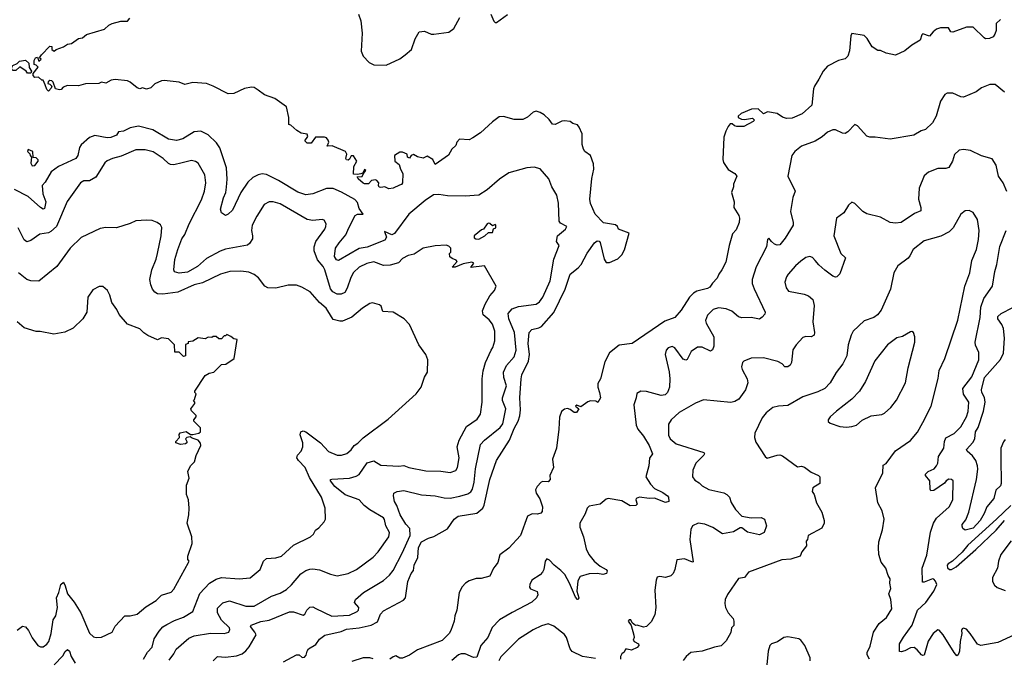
# Model space of a CAD drawing. Extents: x 1771496 to 1971148, y 471553 to 643630.
# Tile 144 of 256: x 1891863 to 1899094, y 535142 to 539834. Entities that reach past the tile are written whole.
import ezdxf

# ---------------------------------------------------------------- set-up
doc = ezdxf.new("R2010")
doc.units = 0

msp = doc.modelspace()

# ---------------------------------------------------------------- linework, layer by layer
at = {"layer": '0CON10XD'}
for points in [[(1893800, 535115), (1893895, 535167.5), (1893915, 535166.7), (1893938.3, 535148.3), (1893955, 535150), (1893966.7, 535165), (1893973.8, 535195), (1893985, 535212.5), (1894037.7, 535242.3), (1894065, 535283.3), (1894105, 535312.9), (1894225, 535339.2), (1894263.8, 535355), (1894355, 535364.6), (1894444.2, 535384.2), (1894490.6, 535409.4), (1894513.6, 535465), (1894535, 535491.8), (1894681.2, 535568.8), (1894696.9, 535585), (1894713.1, 535705), (1894736.9, 535765), (1894755, 535786.7), (1894758.9, 535825), (1894787.4, 535882.6), (1894790.7, 535955), (1894815, 535997.7), (1894865, 536025.3), (1894904.4, 536035.6), (1895005, 536093.3), (1895053.3, 536165), (1895084, 536185), (1895221.4, 536208.6), (1895263.3, 536245), (1895273.2, 536266.8), (1895315, 536456), (1895365.3, 536594.7), (1895461.3, 536745), (1895495, 536831.5), (1895524.2, 536885), (1895535.6, 536924.4), (1895541.6, 536968.4), (1895535.3, 537055), (1895544.7, 537195.3), (1895551.8, 537225), (1895599.4, 537325), (1895605.9, 537375), (1895597.6, 537455), (1895603.7, 537536.3), (1895625, 537558.5), (1895675, 537568.9), (1895695, 537580.8), (1895785, 537681.9), (1895869.1, 537855), (1895904.4, 537965), (1895965, 538010), (1895985.6, 538035), (1896030.5, 538119.5), (1896085, 538194), (1896105, 538208), (1896117.5, 538207.5), (1896125, 538197.5), (1896155.6, 538075.6), (1896170.6, 538050.6), (1896195, 538050), (1896255, 538078.1), (1896285, 538105.7), (1896305, 538144.2), (1896340, 538265), (1896260, 538295), (1896253.8, 538315), (1896237.6, 538327.6), (1896150.7, 538340.7), (1896088.1, 538405), (1896053.9, 538483.9), (1896048.8, 538515), (1896063.9, 538666.1), (1896078.9, 538735), (1896076.9, 538775), (1896056, 538835), (1896013.8, 538865), (1896002.4, 538882.4), (1895992.7, 538917.3), (1895994.3, 538995), (1895972, 539045), (1895958.3, 539061.7), (1895925, 539072.5), (1895905, 539086.7), (1895865, 539091.2), (1895845, 539088), (1895795, 539063.8), (1895776.1, 539066.1), (1895751.7, 539101.7), (1895715.8, 539135), (1895685, 539153.1), (1895655, 539161.4), (1895634.6, 539155.4), (1895593, 539117), (1895558.9, 539101.1), (1895495, 539101.5), (1895415, 539123.1), (1895385, 539119.2), (1895335, 539082.9), (1895246.4, 539003.6), (1895190, 538965), (1895165, 538952.5), (1895092.5, 538955), (1895072.5, 538935), (1895065, 538910), (1895037, 538883), (1895011.2, 538838.8), (1894915, 538770), (1894897.3, 538807.3), (1894855, 538831.2), (1894825, 538816.9), (1894785, 538826), (1894755, 538843.8), (1894737.5, 538835), (1894725, 538817.5), (1894710, 538825), (1894707.5, 538845), (1894675, 538860.8), (1894655, 538860), (1894615, 538835.8), (1894617.5, 538795), (1894650, 538770), (1894658.9, 538735), (1894675.8, 538705), (1894674.4, 538635), (1894667.5, 538622.5), (1894652.8, 538617.2), (1894605, 538595.8), (1894575, 538591.4), (1894545, 538606.2), (1894515, 538600), (1894503.9, 538603.9), (1894497.5, 538615), (1894500, 538635), (1894485, 538653.3), (1894475, 538656.2), (1894446.4, 538653.6), (1894425, 538628.8), (1894395, 538628.1), (1894385, 538633.3), (1894348, 538665), (1894340.7, 538679.3), (1894378.8, 538681.2), (1894387.5, 538705), (1894405.8, 538725.8), (1894395, 538733.3), (1894382.5, 538707.5), (1894367.5, 538702.5), (1894345, 538696.2), (1894315, 538700), (1894317.5, 538755), (1894340, 538795), (1894315, 538833.3), (1894296.4, 538833.6), (1894285, 538808.8), (1894275, 538802), (1894264.2, 538804.2), (1894258.8, 538815), (1894266, 538845), (1894255, 538866.2), (1894157, 538907), (1894120, 538905), (1894132.5, 538935), (1894129.3, 538949.3), (1894117.5, 538965), (1894101.2, 538971.2), (1894035, 538970), (1894003.6, 538926.4), (1893975, 538926.7), (1893957.5, 538945), (1893980, 538975), (1893973.3, 538993.3), (1893930, 539000), (1893898.8, 539018.8), (1893855, 539060), (1893840, 539065), (1893840, 539115), (1893822.5, 539195), (1893737.5, 539255), (1893661.7, 539281.7), (1893615, 539316.7), (1893585.9, 539335.9), (1893565, 539337.5), (1893515, 539327.5), (1893435, 539292.5), (1893395, 539288.6), (1893285, 539346.7), (1893235, 539365.8), (1893135, 539372.9), (1893075, 539357.5), (1893035, 539373.8), (1892925, 539386.5), (1892905, 539384.2), (1892855, 539362.9), (1892825.5, 539334.5), (1892795.6, 539324.4), (1892765, 539333.8), (1892745, 539327.1), (1892725, 539332.2), (1892675, 539375.8), (1892655.5, 539385.5), (1892565, 539394.4), (1892535, 539388.6), (1892495, 539367.8), (1892465, 539374.3), (1892444.1, 539365.9), (1892346.9, 539363.1), (1892295, 539348), (1892215, 539350), (1892182.5, 539337.5), (1892168, 539322), (1892155, 539317.5), (1892127.5, 539325), (1892110, 539375), (1892100, 539385), (1892085, 539387.5), (1892073, 539377), (1892070, 539365), (1892085, 539360), (1892100, 539345), (1892095, 539330), (1892075, 539310), (1892061.7, 539321.7), (1892050, 539355), (1892035, 539390), (1892025, 539390), (1892001.7, 539411.7), (1891975, 539410), (1891962.5, 539425), (1891961.7, 539438.3), (1892000, 539485), (1891985, 539500), (1891970, 539505), (1891970, 539535), (1891980, 539555), (1891995, 539557.5), (1892005, 539530), (1892020, 539545), (1892010, 539555), (1892023.3, 539575), (1892085, 539640), (1892098.3, 539638.3), (1892100, 539615), (1892117, 539603), (1892130, 539615), (1892186, 539634), (1892215, 539653.3), (1892245, 539660), (1892294.4, 539695.6), (1892325, 539700.8), (1892354.7, 539725.3), (1892485.4, 539764.6), (1892518, 539795), (1892543.3, 539805), (1892607, 539823), (1892655, 539823.8), (1892672.5, 539845)], [(1894352, 539875), (1894367.5, 539825), (1894377.5, 539735), (1894371.7, 539601.7), (1894385.9, 539565.9), (1894428.8, 539518.8), (1894465, 539501.9), (1894555, 539499.3), (1894655, 539547.1), (1894693.8, 539575), (1894740, 539615), (1894767.8, 539692.2), (1894795.9, 539744.1), (1894835, 539748.8), (1894885, 539727.5), (1894905, 539726.9), (1895015, 539741.8), (1895051.7, 539768.3), (1895095, 539851.2)], [(1895324.2, 539874.2), (1895345, 539822.5), (1895354.1, 539814.1), (1895365, 539813.8), (1895446.6, 539873.4)], [(1899066.2, 539835), (1899034.2, 539805.8), (1899033.1, 539755), (1899025, 539726.7), (1899010.8, 539709.2), (1898985, 539696.2), (1898955, 539693.3), (1898945, 539700), (1898865, 539780), (1898815, 539778), (1898715, 539742.5), (1898700, 539745), (1898683.3, 539773.3), (1898625, 539774.2), (1898595, 539763.8), (1898570, 539745), (1898545, 539713.3), (1898495, 539730), (1898487.5, 539722.5), (1898476, 539684), (1898415, 539646.7), (1898362.5, 539605), (1898295, 539573.3), (1898225, 539587.5), (1898185, 539606.7), (1898165, 539607.5), (1898124.1, 539634.1), (1898086.1, 539696.1), (1898065, 539716.7), (1897975, 539732.5), (1897967.5, 539715), (1897957.5, 539605), (1897944.5, 539565.5), (1897925, 539547.5), (1897876.1, 539533.9), (1897795, 539492.5), (1897762.5, 539455), (1897732, 539398), (1897698.8, 539345), (1897693.3, 539325), (1897680, 539205), (1897608.3, 539141.7), (1897535, 539110), (1897495, 539108.8), (1897465, 539116.7), (1897425, 539143.8), (1897355, 539157.5), (1897325, 539142.5), (1897285, 539180), (1897236.7, 539176.7), (1897162.5, 539145), (1897140, 539125), (1897140, 539115), (1897163, 539103), (1897185, 539100), (1897245, 539110), (1897260, 539095), (1897250, 539085), (1897181.7, 539048.3), (1897128.3, 539048.3), (1897113, 539053), (1897095, 539070), (1897081.7, 539068.3), (1897065, 539050), (1897047.5, 539015), (1897035, 538970), (1897025.6, 538805.6), (1897031.4, 538785), (1897065, 538734), (1897114, 538705), (1897130, 538685), (1897106.2, 538625), (1897106, 538605), (1897091.4, 538565), (1897110.8, 538495), (1897106.9, 538455), (1897144.2, 538395), (1897149.5, 538375), (1897147.5, 538345), (1897125, 538290), (1897098.6, 538261.4)], [(1891945, 539440), (1891920, 539440), (1891910, 539455), (1891865, 539486.7), (1891835, 539460), (1891811.2, 539461.2), (1891803, 539477), (1891813.6, 539496.4), (1891845, 539512.5), (1891861.2, 539528.8), (1891907, 539537), (1891930, 539515), (1891933, 539483), (1891950, 539455), (1891945, 539440)], [(1899095, 539302.5), (1899026.8, 539356.8), (1898987, 539357), (1898926.6, 539333.4), (1898886.2, 539305), (1898795, 539266), (1898775, 539266.2), (1898715, 539294), (1898675, 539293.8), (1898655.9, 539284.1), (1898625.5, 539234.5), (1898594.2, 539125), (1898565.7, 539075), (1898515, 539027.5), (1898483.3, 539016.7), (1898430, 538985), (1898255, 538956.2), (1898145, 538972), (1898105, 538972), (1898085, 538978.8), (1898015, 539053.3), (1897995, 539063.3), (1897945, 539011.2), (1897925, 538998.8), (1897905, 539001.2), (1897855, 539024), (1897835, 539025.8), (1897795, 539006.9), (1897755, 538974.4), (1897705, 538941.5), (1897605, 538905.4), (1897555, 538864.5), (1897532.9, 538835), (1897504.4, 538685), (1897557.5, 538575), (1897541.4, 538528.6), (1897522.5, 538425), (1897544.2, 538345), (1897544, 538325), (1897485, 538228.8), (1897445, 538179.2), (1897425, 538178), (1897405.9, 538185.9), (1897383.6, 538203.6), (1897365, 538230), (1897355, 538220), (1897348.1, 538165), (1897271.1, 538018.9), (1897242.3, 537925), (1897242.3, 537895), (1897256, 537856), (1897338.6, 537685), (1897335, 537670), (1897315, 537648.8), (1897295, 537634), (1897235, 537645.5), (1897165, 537643.8), (1897141.7, 537651.7), (1897093.3, 537693.3), (1897050.6, 537710.6), (1896995, 537716.7), (1896955, 537704.4), (1896915, 537664.2), (1896899.5, 537625), (1896903.5, 537605), (1896959.5, 537505), (1896961.1, 537435), (1896951.7, 537408.3), (1896935, 537398.8), (1896875, 537427.5), (1896841.3, 537428.7), (1896794.5, 537395.5), (1896765, 537337.5), (1896755, 537331.2), (1896735, 537340), (1896675, 537421.9), (1896655, 537431.9), (1896626.4, 537423.6), (1896610.6, 537405), (1896602.5, 537375), (1896632.7, 537247.3), (1896638.1, 537195), (1896635.6, 537135), (1896620.8, 537095), (1896602.4, 537077.6), (1896575, 537072.7), (1896465, 537102.7), (1896424.5, 537105.5), (1896395, 537088), (1896389.1, 537055)], [(1893285, 535124.4), (1893315, 535154.5), (1893375, 535150.4), (1893455, 535160.4), (1893495.9, 535174.1), (1893523.6, 535196.4), (1893548.2, 535225), (1893599.2, 535315), (1893590.6, 535335), (1893557.1, 535375), (1893564, 535385), (1893635, 535411.3), (1893695, 535422.7), (1893845, 535482.7), (1893875, 535483.8), (1893945, 535460), (1893956.7, 535465), (1893971.4, 535495), (1893995, 535516.9), (1894015, 535520.6), (1894036.9, 535506.9), (1894155, 535450.6), (1894285, 535458.5), (1894342, 535485), (1894350.8, 535495), (1894353.8, 535515), (1894321.2, 535551.2), (1894330, 535575), (1894388, 535625), (1894535, 535713.1), (1894578.4, 535751.6), (1894605, 535787.5), (1894672.1, 535915), (1894730.4, 536045), (1894728.6, 536095), (1894697.9, 536127.9), (1894656.8, 536195), (1894633.5, 536265), (1894615.9, 536295), (1894607.9, 536335), (1894610.8, 536355), (1894635, 536368.4), (1894685, 536373.8), (1894815, 536341.8), (1894913.8, 536336.2), (1894980.2, 536320.2), (1895025, 536317.9), (1895095, 536332.1), (1895155, 536351.2), (1895176.5, 536365), (1895189.1, 536385), (1895201.2, 536435), (1895211.6, 536535), (1895248.2, 536711.8), (1895276.7, 536745), (1895391.8, 536838.2), (1895410, 536865), (1895433.9, 536975), (1895409.7, 537035), (1895407.8, 537055), (1895437.4, 537145), (1895418.1, 537205), (1895415.9, 537245), (1895437.7, 537292.3), (1895493.2, 537356.8), (1895509.7, 537405), (1895497.9, 537535), (1895455.9, 537635), (1895449.1, 537675), (1895479.5, 537710.5), (1895525, 537727.7), (1895655, 537744.5), (1895679.9, 537760.1), (1895705.9, 537795), (1895758.8, 537915), (1895785.4, 538075), (1895825.6, 538175), (1895806.2, 538205), (1895812.9, 538245), (1895872.5, 538295), (1895880, 538315), (1895835, 538340), (1895824.4, 538354.4), (1895819.4, 538485), (1895807.5, 538545), (1895770, 538605), (1895748.8, 538665), (1895685, 538738), (1895641.2, 538751.2), (1895587.5, 538745), (1895455, 538708.6), (1895387.5, 538662.5), (1895296.9, 538583.1), (1895235, 538545.6), (1895135, 538536.7), (1895005, 538539.5), (1894940.7, 538550.7), (1894903.2, 538546.8), (1894841.1, 538505), (1894720, 538405), (1894615, 538261.9), (1894595, 538254.5), (1894541.2, 538278.8), (1894557.5, 538235), (1894545.3, 538214.7), (1894415, 538163.4), (1894355, 538154.1), (1894205, 538064.2), (1894190.3, 538070.3), (1894174.6, 538094.6), (1894183.1, 538155), (1894208.2, 538195), (1894257.2, 538252.8), (1894279.5, 538305), (1894326.2, 538395), (1894345, 538404.1), (1894385.6, 538405), (1894356.6, 538446.6), (1894345, 538490.6), (1894325, 538513.8), (1894227.2, 538567.2), (1894165, 538592.9), (1894116.3, 538593.7), (1894015, 538553.6), (1893965, 538548.2), (1893905, 538567.5), (1893765, 538652.5), (1893675, 538695.5), (1893645, 538700.5), (1893615, 538694.5), (1893575, 538674.4), (1893538.9, 538641.1), (1893487.3, 538565), (1893425.6, 538435), (1893395, 538405.5), (1893375, 538395.5), (1893346.4, 538415), (1893337, 538443), (1893359.6, 538525), (1893377.1, 538565), (1893382.9, 538602.9), (1893386.7, 538663.3), (1893381.8, 538745), (1893332.4, 538892.4), (1893308.8, 538928.8), (1893247.4, 538987.4), (1893194.5, 539014.5), (1893145, 539011.1), (1893061.4, 538958.6), (1893015, 538946.2), (1892955, 538956.7), (1892840.8, 539025), (1892735, 539052.3), (1892675, 539040), (1892625, 539013.8), (1892589.2, 539010.8), (1892574, 538985), (1892531.4, 538968.6), (1892505, 538966.2), (1892415, 538983.5), (1892375, 538967.5), (1892314.4, 538915), (1892302.7, 538895), (1892290, 538835), (1892275.8, 538815), (1892148, 538755), (1892093.8, 538715), (1892050.5, 538639.5), (1892027.5, 538615), (1892034.2, 538555), (1892056.2, 538495), (1892045, 538446.7), (1892035, 538442), (1892015, 538453.8), (1891925, 538536), (1891826.1, 538586.1)], [(1894412.7, 538042.7), (1894355.3, 538014.7), (1894315, 537975.6), (1894295, 537940), (1894269.2, 537860.8), (1894249.8, 537830.2), (1894225, 537816.9), (1894195, 537816.4), (1894163.9, 537833.9), (1894145, 537856.9), (1894105, 537996.9), (1894091.6, 538021.6), (1894050.1, 538070.1), (1894025.4, 538135), (1894024.6, 538165), (1894037.5, 538205), (1894104.3, 538295), (1894112.5, 538315), (1894113.8, 538335), (1894100, 538360), (1894085, 538366.2), (1894015, 538358.6), (1893975, 538365.6), (1893775, 538480), (1893725, 538496.7), (1893695, 538496.7), (1893659.2, 538475), (1893605, 538390), (1893570.6, 538325), (1893565.7, 538285), (1893574, 538245), (1893572, 538225), (1893550.2, 538189.8), (1893535, 538178.1), (1893375, 538148.5), (1893335.6, 538134.4), (1893235, 538078.4), (1893169.5, 538020.5), (1893095, 537979.7), (1893035, 537970.8), (1893000.8, 537980.8), (1892994.5, 537995), (1893003.1, 538073.1), (1893024.7, 538145), (1893054.6, 538225), (1893075.5, 538255), (1893107.1, 538332.9), (1893198.6, 538511.4), (1893219.5, 538575), (1893229.1, 538635), (1893223.1, 538695), (1893175, 538780.8), (1893155, 538792.9), (1893125, 538800), (1893056.6, 538783.4), (1892995, 538767.5), (1892970.3, 538770.3), (1892955, 538778), (1892918, 538815), (1892842.8, 538862.8), (1892785, 538878.9), (1892715, 538877.8), (1892609.5, 538830.5), (1892544.7, 538815.3), (1892505, 538798.1), (1892487.8, 538782.2), (1892423.4, 538676.6), (1892375, 538650), (1892335, 538650), (1892310.8, 538635), (1892212.9, 538497.1), (1892132.9, 538315), (1892092.9, 538277.1), (1892075, 538268.9), (1892011.1, 538258.9), (1891945, 538210.8), (1891915, 538202.5), (1891895, 538216), (1891851.9, 538305)], [(1891955, 538760), (1891975, 538762.5), (1892000, 538795), (1892000, 538805), (1891985, 538820), (1891961.7, 538821.7), (1891960, 538865), (1891925, 538880), (1891920, 538865), (1891938.3, 538848.3), (1891940, 538835), (1891950, 538825), (1891945, 538780), (1891955, 538760)], [(1899112.8, 538572.8), (1899084.6, 538634.6), (1899050.6, 538685), (1899034.4, 538765), (1899005, 538811.2), (1898925, 538834), (1898845, 538874), (1898795, 538881.2), (1898762.5, 538875), (1898727.3, 538842.7), (1898714.2, 538795), (1898685, 538748), (1898665, 538741.1), (1898605, 538740.5), (1898537, 538713), (1898505, 538686), (1898468.5, 538595), (1898463.5, 538515), (1898480.5, 538455), (1898480, 538430), (1898435, 538411.1), (1898335.5, 538344.5), (1898295, 538340), (1898254.6, 538344.6), (1898185, 538383.8), (1898085, 538407.5), (1898054.5, 538424.5), (1897995, 538483.8), (1897975, 538493.3), (1897948.3, 538471.7), (1897915.8, 538415), (1897861.2, 538375), (1897841.4, 538245), (1897894.2, 538115), (1897926.2, 538085), (1897885, 537966.7), (1897865, 537944), (1897855, 537941.4), (1897835, 537949.4), (1897775, 537994.5), (1897732.2, 538032.2), (1897705.8, 538065.8), (1897685, 538086.7), (1897665, 538093.3), (1897635, 538085.6), (1897599.4, 538060.6), (1897559.4, 538025), (1897507.1, 537965), (1897494.3, 537945), (1897482.9, 537905), (1897490.8, 537865), (1897509.5, 537839.5), (1897625, 537817.5), (1897656.7, 537805), (1897687, 537777), (1897697.1, 537735), (1897687.8, 537615), (1897700.8, 537535), (1897696.7, 537515), (1897676.1, 537503.9), (1897635, 537506.2), (1897615, 537498.8), (1897564, 537445), (1897541.7, 537408.3), (1897530.8, 537315), (1897520, 537295), (1897505, 537284.2), (1897482.9, 537282.9), (1897462.5, 537305), (1897431.7, 537321.7), (1897325, 537348.6), (1897235, 537346), (1897180, 537325), (1897171.2, 537315), (1897164.2, 537284.2), (1897168, 537265), (1897204.2, 537195), (1897209.2, 537165), (1897194.2, 537115), (1897144.3, 537045), (1897115, 537027.5), (1897085, 537021.8), (1896885, 537040), (1896825, 537015.7), (1896705, 536946.9), (1896648, 536895), (1896628.3, 536861.7), (1896628, 536782), (1896639.4, 536755), (1896685, 536718.8), (1896886.7, 536655), (1896891.2, 536645), (1896886, 536635), (1896828.1, 536575), (1896805.6, 536524.4), (1896804.4, 536475), (1896821.6, 536451.6), (1896852.3, 536432.3), (1896875, 536408.9), (1896925, 536382.2), (1897035, 536357.5), (1897055.9, 536345.9), (1897076.5, 536325), (1897087.7, 536287.7), (1897119.2, 536235), (1897167.3, 536187.3), (1897235, 536174.5), (1897307.3, 536177.3), (1897332.5, 536165), (1897346.4, 536116.4), (1897330, 536065), (1897295, 536048.6), (1897208, 536068), (1897165, 536100), (1897155, 536101.2), (1897105, 536070.8), (1897025, 536057.1), (1896953.4, 536103.4), (1896895, 536128.2), (1896845, 536134.4), (1896804, 536115), (1896790.7, 536089.3), (1896784.5, 536015), (1896808.3, 535851.7), (1896805, 535847.5), (1896745, 535873.8), (1896690, 535865), (1896673.8, 535795), (1896661.2, 535765), (1896645, 535746.7), (1896605, 535736.7), (1896565, 535743.3), (1896545, 535737.5), (1896536.2, 535715), (1896527.3, 535642.7), (1896534.4, 535515), (1896528, 535462), (1896500.3, 535409.7), (1896465, 535376.7), (1896445, 535371.2), (1896396.4, 535386.4), (1896385, 535382.5), (1896361.7, 535401.7), (1896350, 535425), (1896340, 535425), (1896332.5, 535415), (1896352.5, 535382.5), (1896372.7, 535312.7), (1896376.2, 535295), (1896369.4, 535275), (1896375, 535264.4), (1896408.1, 535248.1), (1896409.2, 535235), (1896397.9, 535222.1), (1896355, 535200.9), (1896325, 535210), (1896312.1, 535207.9), (1896303, 535187), (1896285, 535174.2), (1896274.5, 535155), (1896274.5, 535134.5)], [(1898103.3, 535135), (1898087.7, 535167.7), (1898086.2, 535185), (1898109.6, 535230.4), (1898133.8, 535335), (1898175, 535396.7), (1898227.4, 535442.6), (1898267.1, 535505), (1898259.2, 535575), (1898246, 535615), (1898261.5, 535655), (1898254, 535695), (1898256, 535725), (1898240.5, 535750.5), (1898223.9, 535803.9), (1898189.3, 535849.3), (1898173.3, 535905), (1898168.8, 535955), (1898172.3, 535997.7), (1898199.4, 536085), (1898210.6, 536165), (1898196.6, 536226.6), (1898164, 536285), (1898146.9, 536395), (1898201.9, 536505), (1898205, 536560), (1898225, 536573.8), (1898294.1, 536665.9), (1898405, 536742), (1898457.2, 536802.8), (1898496, 536874), (1898557.3, 536995), (1898606.8, 537196.8), (1898614.5, 537255.5), (1898656.7, 537345), (1898753.1, 537626.9), (1898802.9, 537875), (1898840, 537975), (1898855.7, 538065), (1898888.9, 538145), (1898905, 538220), (1898910, 538285), (1898897, 538367), (1898865, 538416.7), (1898835, 538433.3), (1898805, 538430), (1898774.2, 538405.8), (1898718, 538305), (1898688, 538275), (1898626.9, 538243.1), (1898505, 538209.4), (1898424, 538145), (1898399.8, 538100.2), (1898387, 538083), (1898312, 538025), (1898282.5, 537975), (1898258.1, 537855), (1898189.8, 537700.2), (1898161.2, 537665), (1898135, 537646.7), (1898065, 537621.2), (1897984.2, 537545), (1897968.6, 537515), (1897947.8, 537445), (1897936.6, 537363.4), (1897906.7, 537305), (1897859.1, 537240.9), (1897815.6, 537165), (1897775.7, 537125), (1897725, 537100.8), (1897615, 537061.9), (1897505, 537000), (1897434.7, 536995.3), (1897394.6, 536985.4), (1897344.3, 536945), (1897315, 536908.8), (1897261.4, 536795), (1897258, 536765), (1897268.8, 536728.8), (1897337.5, 536625), (1897353, 536613), (1897426.4, 536633.6), (1897445, 536636), (1897465, 536630), (1897575, 536547.5), (1897605, 536553.3), (1897625.9, 536545.9), (1897675, 536510), (1897730, 536485), (1897740, 536475), (1897740, 536425), (1897687.5, 536395), (1897683, 536367), (1897696.7, 536345), (1897713.3, 536285), (1897753.3, 536215), (1897770, 536155), (1897770, 536135), (1897753, 536097), (1897652.5, 536045), (1897647.5, 536015), (1897638.3, 536001.7), (1897641.7, 535968.3), (1897607.5, 535925), (1897595, 535892.5), (1897525, 535870), (1897460, 535865), (1897215.7, 535774.3), (1897185, 535736), (1897142.1, 535727.9), (1897059.8, 535610.2), (1897043, 535573), (1897040.6, 535545), (1897047.1, 535515), (1897065.8, 535475), (1897101.4, 535435), (1897108.6, 535415), (1897108, 535382), (1897090, 535365), (1897085, 535332.5), (1897050.5, 535269.5), (1897015, 535232.5), (1896965.8, 535224.2), (1896876.1, 535193.9), (1896792.5, 535185), (1896756.2, 535155), (1896735, 535126.7)], [(1892771.8, 535135), (1892802.5, 535187.5), (1892835, 535224), (1892851.1, 535285), (1892887.7, 535342.3), (1892915, 535371.9), (1892945, 535390), (1892999.5, 535420.5), (1893065, 535443.6), (1893134, 535486), (1893185, 535617.5), (1893256, 535694), (1893305, 535723.5), (1893345, 535736.4), (1893475, 535726.7), (1893555, 535734.3), (1893629.2, 535795), (1893639.5, 535819.5), (1893654.5, 535855.5), (1893675, 535874), (1893745, 535879.4), (1893785, 535893.1), (1893875, 535973.1), (1893998.8, 536035), (1894020, 536055), (1894035.8, 536084.2), (1894059.7, 536100.3), (1894100, 536145), (1894110, 536165), (1894106, 536245), (1894078.9, 536325), (1893990.6, 536470.6), (1893960.4, 536545), (1893910, 536595), (1893899.2, 536615), (1893904.2, 536635), (1893929.5, 536665), (1893942.7, 536695), (1893942.1, 536725), (1893922.9, 536785), (1893928.8, 536805), (1893945, 536813.8), (1893965, 536806), (1894072.5, 536725), (1894131.7, 536661.7), (1894194.6, 536634.6), (1894226.4, 536633.6), (1894265, 536647.1), (1894296.5, 536673.5), (1894320, 536705), (1894347.6, 536722.4), (1894385, 536760.8), (1894570.2, 536899.8), (1894775, 537086.2), (1894811.2, 537135), (1894835, 537207.5), (1894858, 537245), (1894861.2, 537335), (1894846.7, 537375), (1894794.1, 537444.1), (1894725.6, 537595.6), (1894686.2, 537635), (1894606.7, 537685), (1894530.6, 537690.6), (1894518.3, 537728.3), (1894505, 537739.2), (1894455, 537752.5), (1894435, 537749.2), (1894380.8, 537715), (1894301.7, 537648.3), (1894235, 537619.5), (1894215, 537618.5), (1894165, 537631.4), (1894125, 537694.2), (1894113.1, 537715), (1894065.3, 537755.3), (1893995.5, 537835.5), (1893935, 537870), (1893895, 537882.9), (1893835, 537884), (1893745, 537861.2), (1893685, 537863.8), (1893663.3, 537875), (1893616.6, 537936.6), (1893585, 537962), (1893545, 537979.4), (1893486.4, 537986.4), (1893407.2, 537982.8), (1893338.8, 537965), (1893205, 537901.8), (1893144.8, 537885.2), (1893025, 537831.5), (1892915, 537818), (1892875, 537820), (1892855, 537831.5), (1892837.7, 537855), (1892825.3, 537885.3), (1892820, 537925), (1892832.5, 537995), (1892865.4, 538075), (1892875, 538116.7), (1892903.3, 538245), (1892907, 538307), (1892897, 538327), (1892872.5, 538345), (1892835, 538358), (1892795, 538362), (1892715, 538356.2), (1892675, 538336.7), (1892575, 538304), (1892495, 538308), (1892455, 538300.8), (1892315.8, 538234.2), (1892234, 538155), (1892135, 538020), (1892005, 537913.3), (1891945.6, 537915.6), (1891915.6, 537925.6), (1891855, 537974)], [(1895235, 538222.5), (1895280, 538245), (1895305, 538270), (1895335, 538270), (1895341.7, 538298.3), (1895360, 538305), (1895360, 538325), (1895355, 538330), (1895335, 538320), (1895315, 538336.7), (1895305, 538340), (1895295, 538333.3), (1895270, 538295), (1895255, 538290), (1895200, 538245), (1895201.7, 538231.7), (1895213, 538223), (1895235, 538222.5)], [(1897098.6, 538261.4), (1897073.3, 538175), (1897048.1, 538051.9), (1897020, 537995), (1896996.2, 537965), (1896985.8, 537934.2), (1896950.9, 537899.1), (1896930.9, 537869.1), (1896915, 537858.6), (1896835, 537839.1), (1896812.2, 537825), (1896781.5, 537795), (1896721.1, 537698.9), (1896673.8, 537646.2), (1896601.3, 537618.7), (1896360, 537455), (1896265, 537442), (1896195, 537387.5), (1896160.2, 537319.8), (1896128.1, 537195), (1896109.4, 537160.6), (1896108.1, 537135), (1896121.4, 537095), (1896128, 537055), (1896108.3, 537021.7), (1896095, 537030), (1896055, 537032.5), (1896035, 537026.2), (1895985, 536990), (1895955, 537002.5), (1895944.1, 536994.1), (1895970, 536975), (1895953.3, 536946.7), (1895935, 536948.8), (1895905, 536970.8), (1895885, 536976.9), (1895865, 536972.9), (1895842.9, 536955), (1895826.4, 536913.6), (1895822.5, 536825), (1895804.3, 536685), (1895775.8, 536605), (1895784.2, 536545), (1895756.7, 536485), (1895758.8, 536455), (1895745, 536437.5), (1895705, 536440), (1895693.3, 536435), (1895663.3, 536405), (1895650.7, 536379.3), (1895656.7, 536355), (1895683.2, 536313.2), (1895701.4, 536255), (1895699.5, 536220.5), (1895690.7, 536209.3), (1895665, 536200), (1895627, 536203), (1895592.5, 536185), (1895540, 536045), (1895455, 535952.2), (1895388.3, 535901.7), (1895374.3, 535845.7), (1895355, 535820), (1895342.5, 535805), (1895315.8, 535744.2), (1895253, 535727), (1895215, 535727.5), (1895165, 535711.2), (1895136.7, 535695), (1895112.1, 535667.9), (1895091.4, 535625), (1895072.9, 535495), (1895058, 535455), (1895054.2, 535415), (1895029.2, 535345), (1895018, 535325), (1894965, 535272.5), (1894785.3, 535204.7), (1894725.5, 535164.5), (1894675, 535143.8), (1894654, 535144), (1894625, 535160), (1894605, 535153.3), (1894582.5, 535135)], [(1899167.8, 535315), (1899045, 535258.3), (1898920, 535235), (1898896.2, 535245), (1898843.3, 535325), (1898815, 535356.2), (1898795, 535363.8), (1898785, 535358.8), (1898779.2, 535345), (1898781.4, 535325), (1898769.2, 535265), (1898765.6, 535195), (1898755, 535166.7), (1898745, 535161.2), (1898725, 535183.8), (1898645, 535313.3), (1898615, 535347.5), (1898605, 535350), (1898572, 535325), (1898535, 535268.8), (1898504.2, 535165.8), (1898495, 535162), (1898485, 535167.5), (1898454.7, 535204.7), (1898430.7, 535220.7), (1898405, 535220), (1898362.8, 535197.2), (1898335, 535188.8), (1898322.9, 535192.9), (1898325, 535249.2), (1898352.6, 535297.4), (1898417.3, 535385), (1898455.2, 535495), (1898517.5, 535552.5), (1898576.7, 535635), (1898597.4, 535685), (1898589, 535709), (1898575, 535724.1), (1898565.8, 535725.8), (1898505, 535700.5), (1898491.7, 535701.7), (1898489.6, 535805), (1898525, 535898.8), (1898552.3, 536067.7), (1898574.7, 536135.3), (1898595, 536170.6), (1898689.4, 536255), (1898714.4, 536305), (1898716.9, 536446.9), (1898705.8, 536455.8), (1898685, 536456.9), (1898666, 536445), (1898655, 536428), (1898575, 536376), (1898555, 536371.2), (1898548, 536385), (1898547.1, 536445), (1898514.4, 536484.4), (1898514.3, 536495), (1898534.3, 536515), (1898578.9, 536535), (1898596.2, 536555), (1898604.7, 536575.3), (1898611.1, 536625), (1898648.7, 536685), (1898654.1, 536735.9), (1898665, 536762.9), (1898725, 536793.5), (1898775, 536842.9), (1898816.8, 536915), (1898827.3, 536955), (1898833.9, 537025), (1898793.6, 537083.6), (1898789.4, 537125), (1898855, 537210), (1898906.9, 537335), (1898907.6, 537387.6), (1898883, 537443), (1898880.6, 537465), (1898915.3, 537645), (1898922.1, 537722.1), (1898943.3, 537786.7), (1899007.5, 537875), (1899023.1, 537985), (1899038.5, 538035), (1899061.2, 538168.8), (1899106.8, 538285)], [(1892961.7, 535128.3), (1892996.1, 535173.9), (1893011.6, 535208.4), (1893105, 535289.6), (1893145, 535306.2), (1893265, 535325.4), (1893366, 535324), (1893400, 535335), (1893407, 535353), (1893404.2, 535365), (1893345, 535420.9), (1893315.3, 535475.3), (1893315, 535509.2), (1893355, 535550), (1893405, 535563.8), (1893525, 535523.8), (1893585, 535525.3), (1893712.3, 535597.7), (1893775, 535621.5), (1893822.6, 535647.4), (1893858.1, 535681.9), (1893927.3, 535762.7), (1893965, 535787.8), (1893995, 535797.8), (1894015, 535800), (1894065, 535791.1), (1894145, 535758.9), (1894195, 535748.2), (1894275.9, 535764.1), (1894335.7, 535795), (1894457.8, 535885), (1894495.8, 535924.2), (1894574.5, 536035), (1894577.9, 536065), (1894552.7, 536115), (1894542.9, 536162.9), (1894535, 536172.9), (1894435, 536233), (1894393.2, 536265), (1894355, 536305.2), (1894252.6, 536342.6), (1894178.5, 536405), (1894145.8, 536445), (1894146.7, 536455), (1894155, 536458.6), (1894285, 536466.2), (1894335, 536480.3), (1894355, 536492.5), (1894415, 536578.8), (1894465, 536591.7), (1894515, 536560.9), (1894646.5, 536553.5), (1894685, 536558.2), (1894720, 536545), (1894845, 536518.9), (1894955, 536516.7), (1895025, 536507.8), (1895065, 536520.8), (1895079.1, 536545), (1895091.1, 536615), (1895075.7, 536695), (1895090.6, 536745), (1895144.7, 536845.3), (1895221.8, 536898.2), (1895246.9, 536935), (1895259.5, 537025), (1895258.9, 537195), (1895267.8, 537255), (1895283.3, 537315), (1895325.7, 537405), (1895338.1, 537425), (1895352.9, 537475), (1895352.2, 537545), (1895335, 537596), (1895309.8, 537629.8), (1895267.5, 537665), (1895261.9, 537695), (1895281.9, 537745), (1895316.9, 537805), (1895348.8, 537845), (1895362.5, 537875), (1895277.5, 538025), (1895175, 538013.3), (1895197.5, 538045), (1895182.5, 538052.5), (1895120.8, 538039.2), (1895060, 538015), (1895040, 538015), (1895077, 538057), (1895068.3, 538068.3), (1895038.3, 538078.3), (1895021.7, 538091.7), (1895020, 538115), (1895030, 538125), (1895030, 538155), (1895015, 538170), (1894995, 538177.5), (1894915, 538172.5), (1894825, 538156.2), (1894759.4, 538110.6), (1894715, 538100.6), (1894675, 538079.2), (1894645, 538047.1), (1894585, 538030), (1894535, 538027.8), (1894465, 538054.3), (1894412.7, 538042.7)], [(1893087.5, 536345), (1893087.5, 536415), (1893107.5, 536465), (1893097.5, 536515), (1893117.5, 536555), (1893147.5, 536585), (1893158.3, 536631.7), (1893192.5, 536705), (1893191.7, 536721.7), (1893173.3, 536745), (1893128.8, 536758.8), (1893115, 536770), (1893090, 536765), (1893080, 536755), (1893090, 536735), (1893090, 536725), (1893081.7, 536718.3), (1893045, 536713.3), (1893010, 536725), (1893010, 536735), (1893037, 536763), (1893033.3, 536786.7), (1893041.2, 536798.8), (1893085, 536807.1), (1893116.7, 536786.7), (1893135, 536786.2), (1893180, 536795), (1893190, 536805), (1893190, 536835), (1893142.5, 536885), (1893142.5, 536895), (1893160, 536915), (1893160, 536925), (1893125, 536960), (1893120, 536975), (1893150, 537015), (1893150, 537025), (1893140, 537035), (1893147.5, 537042.5), (1893160, 537085), (1893150, 537095), (1893150, 537105), (1893225, 537220), (1893255, 537237.5), (1893290, 537245), (1893345, 537300), (1893377.7, 537302.3), (1893437.5, 537345), (1893460, 537485), (1893435, 537490), (1893415, 537507.5), (1893385, 537520), (1893375, 537510), (1893365, 537510), (1893345, 537490), (1893325, 537490), (1893305, 537507.5), (1893283, 537507), (1893275, 537500), (1893248.3, 537501.7), (1893225, 537490), (1893173, 537497), (1893135, 537472.5), (1893101.7, 537468.3), (1893100, 537455), (1893081.7, 537448.3), (1893080, 537365), (1893065, 537360), (1893035, 537390), (1893001.7, 537391.7), (1893000, 537445), (1892955, 537490), (1892905, 537496.7), (1892875, 537482.5), (1892805, 537512.5), (1892775, 537532.5), (1892745, 537563.3), (1892655, 537597.5), (1892595, 537667.5), (1892576.7, 537705), (1892540, 537755), (1892525, 537810), (1892507.5, 537845), (1892475, 537872.5), (1892447, 537873), (1892400.5, 537849.5), (1892363.9, 537796.1), (1892356.7, 537685), (1892327.5, 537635), (1892255, 537567.5), (1892195, 537537.5), (1892115, 537523.3), (1892013.6, 537543.6), (1891985, 537544), (1891895, 537571.2), (1891844.4, 537614.4)], [(1899099.7, 536750.3), (1899086.6, 536733.4), (1899067.8, 536685), (1899068.7, 536611.3), (1899071.5, 536425), (1899065, 536409.2), (1899032.4, 536377.6), (1899015.7, 536315), (1898965, 536254), (1898946.9, 536205), (1898917.5, 536155), (1898865, 536099.2), (1898805, 536083.3), (1898790, 536095), (1898783, 536113), (1898783.3, 536125), (1898811.7, 536158.3), (1898833.5, 536215), (1898889.6, 536455), (1898898.6, 536531.4), (1898897.9, 536555), (1898885, 536595.6), (1898859.1, 536629.1), (1898820, 536665), (1898817.1, 536675), (1898862.9, 536727.1), (1898876.6, 536755), (1898881.9, 536805), (1898901.2, 536838.8), (1898941.8, 536958.2), (1898952.6, 537025), (1898947.6, 537057.6), (1898929.6, 537095), (1898927.3, 537115), (1898947.4, 537205), (1899065, 537338.2), (1899087.5, 537385), (1899094.7, 537494.7), (1899086.7, 537565), (1899075.4, 537595), (1899045.6, 537635), (1899047.2, 537652.8), (1899071.4, 537675), (1899155, 537720)], [(1897935, 536840.8), (1897975, 536844.3), (1898007.5, 536855), (1898049.3, 536890.7), (1898115, 536923.8), (1898195, 536934.2), (1898215, 536944), (1898260.8, 536985), (1898302.6, 537037.4), (1898369.2, 537165), (1898387.1, 537275), (1898436, 537465), (1898436.7, 537505), (1898426.2, 537536.2), (1898415, 537542.5), (1898405, 537540), (1898345, 537506.2), (1898305, 537495.8), (1898235, 537445.8), (1898142.2, 537327.8), (1898074.3, 537175), (1898029.4, 537105), (1897974.4, 537045), (1897862.4, 536957.6), (1897813.8, 536915), (1897800, 536895), (1897800.7, 536880.7), (1897815, 536870), (1897885.8, 536845.8), (1897935, 536840.8)], [(1896389.1, 537055), (1896372.2, 537005), (1896390, 536855), (1896403.5, 536825), (1896445, 536774.4), (1896485, 536705.8), (1896509.2, 536645), (1896487.7, 536612.3), (1896483.8, 536555), (1896461.4, 536475), (1896495, 536420.8), (1896525, 536389.2), (1896585, 536360), (1896620, 536335), (1896628.8, 536325), (1896630, 536295), (1896605, 536286), (1896525, 536317.9), (1896485, 536316.5), (1896415, 536325.4), (1896390.6, 536315), (1896387.8, 536305), (1896396.9, 536275), (1896388.8, 536265), (1896345, 536261.2), (1896285, 536300), (1896185, 536316.7), (1896169.3, 536310.7), (1896125, 536273.3), (1896045, 536260), (1896030, 536245), (1896015.6, 536204.4), (1895976, 536135), (1895977.5, 536105), (1896004.3, 536035), (1896023.3, 535945), (1896041.9, 535905), (1896081.4, 535855), (1896125, 535820), (1896168.8, 535795), (1896176.2, 535785), (1896172.5, 535765), (1896145, 535757.5), (1896105.5, 535765.5), (1896045, 535763.1), (1895978, 535742), (1895962, 535712), (1895955.6, 535635), (1895968.6, 535585), (1895965.5, 535574.5), (1895960, 535575), (1895945, 535591.2), (1895901.6, 535695), (1895866.6, 535756.6), (1895837.2, 535787.2), (1895786.9, 535825), (1895755, 535864), (1895735, 535873.8), (1895722.5, 535855), (1895712.2, 535795), (1895703.1, 535775), (1895685, 535754.4), (1895625, 535716.9), (1895608.5, 535685), (1895608.1, 535665), (1895615, 535652.5), (1895662.5, 535632.5), (1895667.3, 535607.3), (1895659.2, 535585), (1895623.8, 535555), (1895480.8, 535479.2), (1895385.9, 535424.1), (1895332.1, 535367.9), (1895300, 535295), (1895250, 535235), (1895220.5, 535149.5), (1895195, 535146.9), (1895135, 535174.4), (1895105, 535175.6), (1895085, 535167.8), (1895035.8, 535125)], [(1891845, 535347.5), (1891885, 535377.5), (1891905, 535372.9), (1891928.1, 535345), (1891955, 535291.2), (1891995.5, 535235.5), (1892015, 535226.7), (1892035, 535227.3), (1892063.5, 535245), (1892076.2, 535265), (1892095.5, 535325), (1892109.6, 535425), (1892129.2, 535455), (1892141.5, 535515), (1892134.7, 535585), (1892151.8, 535625), (1892165, 535683.8), (1892185, 535701.2), (1892196.5, 535673.5), (1892214.5, 535615), (1892264.4, 535555), (1892311.5, 535475), (1892375, 535326.2), (1892405, 535300), (1892425, 535294.2), (1892465, 535298), (1892542.5, 535335), (1892565, 535377.5), (1892635, 535453.3), (1892675, 535453.3), (1892725, 535466.7), (1892790.6, 535519.4), (1892865, 535566.2), (1892904.3, 535605.7), (1892975, 535628), (1892995, 535648.8), (1893103.3, 535845), (1893107.5, 535855), (1893098.3, 535868.3), (1893098.3, 535891.7), (1893130, 535985), (1893126.7, 536035), (1893093.3, 536135), (1893106.2, 536195), (1893106.7, 536245), (1893103.3, 536305), (1893087.5, 536345)], [(1899140.5, 536265), (1899036.8, 536163.2), (1898825, 535972.9), (1898785, 535921.1), (1898713.6, 535856.4), (1898681.2, 535835), (1898673.5, 535825), (1898676, 535806), (1898690, 535795), (1898705, 535794.8)], [(1898705, 535794.8), (1898741.2, 535815), (1898885, 535940.2), (1899035, 536084.3), (1899095.9, 536154.1)], [(1899144.6, 536005.4), (1899068.8, 535905), (1899050, 535855), (1899043.3, 535805), (1899006.7, 535735), (1899006.7, 535705), (1899021.7, 535678.3), (1899042.1, 535662.1), (1899100.2, 535640.2)], [(1896091.2, 535141.2), (1895995, 535155.6), (1895920.9, 535190.9), (1895905, 535211.2), (1895879.2, 535295), (1895865, 535316.2), (1895785, 535378), (1895745, 535394.2), (1895695, 535379.4), (1895635, 535351.1), (1895525, 535283.1), (1895396.9, 535153.1), (1895382.2, 535122.2)], [(1897667, 535123), (1897668.8, 535145), (1897628, 535235), (1897600, 535275), (1897583.8, 535285), (1897505, 535299.2), (1897475, 535294.3), (1897427.4, 535262.6), (1897385, 535249.2), (1897372.5, 535235), (1897359.2, 535195), (1897350, 535095)], [(1892115.6, 535095), (1892179.9, 535160.1), (1892198.1, 535191.9), (1892215, 535205.8), (1892228.5, 535195), (1892241.1, 535155), (1892270, 535105)], [(1894457.9, 535137.9), (1894435, 535144.3), (1894385.6, 535144.4), (1894302.6, 535117.4)]]:
    msp.add_lwpolyline(points, dxfattribs=at)

doc.saveas('drawing.dxf')
